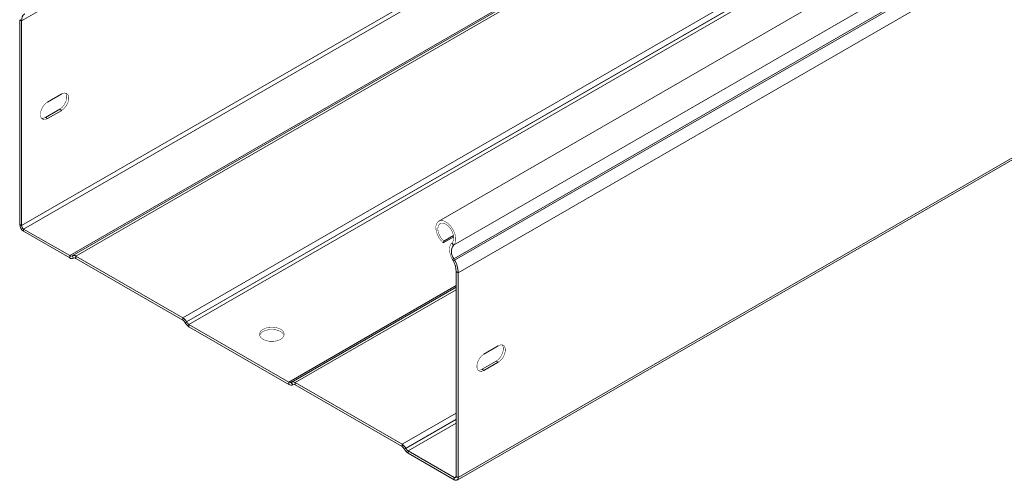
# Model space of a CAD drawing. Header units: millimetres. Extents: x 206 to 1133, y -1929 to 488.
# Tile 1 of 30: x 245 to 563, y -1707 to -1558. Entities that reach past the tile are written whole.
import ezdxf

# ---------------------------------------------------------------- set-up
doc = ezdxf.new("R2010")
doc.units = ezdxf.units.MM
doc.linetypes.add('K5LT32768', pattern=[0])
doc.linetypes.add('K5LT32769', pattern=[0])

msp = doc.modelspace()

# ---------------------------------------------------------------- linework, layer by layer
at = {"color": 7, "linetype": 'K5LT32768', "lineweight": 15}
for p, q in [((475.83, -1426.05), (246.02, -1558.71)), ((610.33, -1490.69), (380.52, -1623.35)), ((615.08, -1498.43), (385.27, -1631.09)), ((491.32, -1501.82), (261.51, -1634.48)), ((492.07, -1501.89), (262.26, -1634.56)), ((492.11, -1501.87), (262.3, -1634.53)), ((493.31, -1501.98), (263.5, -1634.65)), ((615.2, -1502.84), (385.39, -1635.5)), ((615.45, -1503.27), (385.64, -1635.94)), ((616.61, -1507.32), (386.81, -1639.99)), ((527.79, -1521.89), (297.98, -1654.55)), ((528.99, -1523.15), (299.18, -1655.82)), ((529.03, -1523.23), (299.22, -1655.89)), ((529.78, -1524.02), (299.97, -1656.68)), ((245.38, -1558.35), (246.02, -1558.71)), ((245.38, -1624.44), (245.38, -1558.35)), ((246.02, -1624.8), (246.02, -1558.71)), ((386.43, -1706.9), (616.24, -1574.24)), ((616.61, -1573.41), (386.81, -1706.08)), ((258.92, -1582.3), (254.33, -1584.95)), ((253.69, -1589.89), (258.29, -1587.24)), ((258.29, -1587.24), (258.92, -1587.61)), ((253.69, -1589.89), (254.33, -1590.26)), ((254.33, -1590.26), (258.92, -1587.61)), ((245.38, -1624.44), (246.02, -1624.8)), ((261.51, -1634.48), (246.66, -1625.91)), ((246.66, -1626.64), (246.66, -1625.91)), ((261.51, -1635.22), (246.66, -1626.64)), ((385.36, -1628.44), (381.96, -1630.4)), ((385.29, -1627.96), (382.12, -1629.79)), ((381.96, -1630.4), (382.12, -1629.79)), ((385.27, -1631.09), (384.78, -1630.34)), ((261.51, -1635.22), (261.51, -1634.48)), ((262.3, -1634.53), (262.26, -1634.56)), ((262.71, -1635.34), (262.26, -1634.56)), ((262.75, -1635.31), (262.3, -1634.53)), ((297.98, -1654.55), (263.5, -1634.65)), ((263.5, -1635.39), (263.5, -1634.65)), ((262.75, -1635.31), (262.71, -1635.34)), ((262.75, -1635.31), (262.71, -1635.34)), ((297.98, -1655.29), (263.5, -1635.39)), ((385.39, -1635.5), (384.93, -1635.74)), ((384.93, -1635.74), (385.18, -1636.18)), ((385.64, -1635.94), (385.18, -1636.18)), ((385.39, -1635.5), (385.64, -1635.94)), ((386.81, -1639.99), (386.17, -1639.62)), ((386.17, -1639.62), (386.17, -1705.71)), ((386.81, -1639.99), (386.81, -1706.08)), ((386.17, -1644.67), (332.97, -1675.38)), ((386.17, -1644.67), (333.01, -1675.35)), ((297.98, -1655.29), (297.98, -1654.55)), ((298.73, -1656.08), (299.18, -1655.82)), ((298.77, -1656.15), (298.73, -1656.08)), ((298.77, -1656.15), (299.22, -1655.89)), ((299.22, -1655.89), (299.18, -1655.82)), ((332.22, -1675.3), (299.97, -1656.68)), ((299.97, -1657.42), (299.97, -1656.68)), ((332.22, -1676.04), (299.97, -1657.42)), ((395.11, -1666.23), (399.71, -1663.57)), ((399.07, -1668.51), (394.48, -1671.17)), ((399.71, -1668.88), (395.11, -1671.54)), ((399.71, -1668.88), (399.07, -1668.51)), ((395.11, -1671.54), (394.48, -1671.17)), ((332.22, -1676.04), (332.22, -1675.3)), ((333.01, -1675.35), (332.97, -1675.38)), ((333.42, -1676.16), (332.97, -1675.38)), ((333.46, -1676.13), (333.01, -1675.35)), ((333.46, -1676.13), (333.42, -1676.16)), ((333.46, -1676.13), (333.42, -1676.16)), ((368.69, -1695.37), (334.21, -1675.47)), ((334.21, -1676.21), (334.21, -1675.47)), ((368.69, -1696.11), (334.21, -1676.21)), ((368.69, -1696.11), (368.69, -1695.37)), ((369.44, -1696.9), (369.89, -1696.64)), ((369.48, -1696.97), (369.44, -1696.9)), ((369.48, -1696.97), (369.93, -1696.71)), ((369.93, -1696.71), (369.89, -1696.64)), ((385.53, -1706.08), (370.68, -1697.5)), ((370.68, -1698.24), (370.68, -1697.5)), ((385.53, -1706.81), (370.68, -1698.24)), ((385.53, -1706.81), (385.53, -1706.08)), ((386.81, -1706.08), (386.17, -1705.71))]:
    msp.add_line(p, q, dxfattribs=at)
at = {"color": 8, "linetype": 'K5LT32769', "lineweight": 15, "true_color": 0x808080}
for p, q in [((408.88, -1530.79), (246.02, -1624.8)), ((409.51, -1531.89), (246.66, -1625.91)), ((386.17, -1644.16), (332.22, -1675.3)), ((386.17, -1645.48), (334.21, -1675.47)), ((386.17, -1685.28), (368.69, -1695.37)), ((386.17, -1687.24), (369.89, -1696.64)), ((386.17, -1687.34), (369.93, -1696.71)), ((386.17, -1688.56), (370.68, -1697.5)), ((386.17, -1705.71), (385.53, -1706.08))]:
    msp.add_line(p, q, dxfattribs=at)
at = {"color": 7, "linetype": 'K5LT32768', "const_width": 0.15}
for points in [[(258.29, -1587.24), (259.07, -1586.63), (259.77, -1585.77), (260.28, -1584.77), (260.55, -1583.74), (260.55, -1582.82), (260.28, -1582.11), (260.2, -1582.01)], [(258.92, -1587.61), (259.71, -1587), (260.4, -1586.14), (260.92, -1585.13), (261.19, -1584.11), (261.19, -1583.19), (260.92, -1582.48), (260.4, -1582.07), (259.71, -1582.01), (258.92, -1582.3)], [(254.33, -1584.95), (253.54, -1585.57), (252.85, -1586.43), (252.34, -1587.43), (252.07, -1588.45), (252.07, -1589.38), (252.34, -1590.08), (252.85, -1590.49), (253.54, -1590.56), (254.33, -1590.26)], [(252.42, -1590.18), (252.91, -1590.19), (253.69, -1589.89)], [(381.96, -1630.4), (381.12, -1629.5), (380.41, -1628.42), (379.9, -1627.24), (379.62, -1626.07), (379.6, -1625), (379.84, -1624.12), (380.31, -1623.49), (380.99, -1623.17), (381.82, -1623.19), (382.72, -1623.54), (383.63, -1624.19), (384.47, -1625.09), (385.18, -1626.17), (385.69, -1627.35), (385.97, -1628.52), (385.99, -1629.59), (385.75, -1630.47), (385.27, -1631.09)], [(382.12, -1629.79), (381.37, -1628.96), (380.76, -1627.96), (380.36, -1626.9), (380.21, -1625.87), (380.33, -1624.99), (380.69, -1624.35), (381.27, -1624.01), (382.01, -1624), (382.83, -1624.33), (383.64, -1624.97), (384.37, -1625.84), (384.93, -1626.86), (385.28, -1627.93), (385.37, -1628.93), (385.2, -1629.76), (384.78, -1630.34)], [(384.78, -1630.34), (384.42, -1630.73), (384.17, -1631.25), (384.02, -1631.87), (383.98, -1632.57), (384.06, -1633.34), (384.25, -1634.14), (384.54, -1634.95), (384.93, -1635.74)], [(323.87, -1661.5), (324.83, -1661.91), (325.96, -1662.14), (327.15, -1662.16), (328.3, -1661.99), (329.31, -1661.62), (330.09, -1661.1), (330.56, -1660.47), (330.7, -1659.78), (330.48, -1659.11), (329.92, -1658.5), (329.08, -1658.01), (328.02, -1657.69), (326.85, -1657.56), (325.67, -1657.64), (324.57, -1657.91), (323.67, -1658.36), (323.03, -1658.95), (322.73, -1659.61), (322.77, -1660.3), (323.16, -1660.95), (323.87, -1661.5)], [(330.65, -1660.24), (330.48, -1659.84), (329.92, -1659.23), (329.08, -1658.75), (328.02, -1658.42), (326.85, -1658.3), (325.67, -1658.37), (324.57, -1658.65), (323.67, -1659.1), (323.03, -1659.68), (322.75, -1660.24)], [(400.99, -1663.28), (401.06, -1663.39), (401.34, -1664.09), (401.34, -1665.02), (401.06, -1666.04), (400.55, -1667.04), (399.86, -1667.9), (399.07, -1668.51)], [(399.71, -1663.57), (400.5, -1663.28), (401.19, -1663.34), (401.7, -1663.75), (401.97, -1664.46), (401.97, -1665.38), (401.7, -1666.41), (401.19, -1667.41), (400.5, -1668.27), (399.71, -1668.88)], [(395.11, -1671.54), (394.33, -1671.83), (393.64, -1671.77), (393.12, -1671.36), (392.85, -1670.65), (392.85, -1669.73), (393.12, -1668.7), (393.64, -1667.7), (394.33, -1666.84), (395.11, -1666.23)], [(394.48, -1671.17), (393.69, -1671.46), (393.2, -1671.46)]]:
    msp.add_lwpolyline(points, dxfattribs=at)
at = {"color": 7, "linetype": 'K5LT32768', "lineweight": 15}
for centre, radius, start, end in [((248.62, -1558.47), 2.61, 128.0106, 185.2556), ((248.15, -1624.31), 2.77, 182.6057, 237.3943), ((247.4, -1624.74), 1.38, 182.6058, 237.3942), ((388.32, -1633.21), 3.72, 145.2363, 218.0457), ((261.95, -1633.87), 0.754, 234.3811, 294.3145), ((262.8, -1635.63), 1.21, 54.3818, 114.3137), ((262.21, -1634.24), 1.21, 234.3818, 294.3137), ((263.06, -1636), 0.754, 54.3816, 114.3139), ((378.87, -1639.86), 7.3, 1.8773, 30.2829), ((378.22, -1640.27), 8.59, 1.8773, 30.2829), ((296.14, -1657.49), 3.46, 28.8557, 58.0452), ((296.83, -1657.12), 2.16, 28.8556, 58.0453), ((301.8, -1654.48), 3.46, 208.8556, 238.0454), ((301.11, -1654.85), 2.16, 208.8558, 238.0453), ((332.66, -1674.69), 0.754, 234.3819, 294.3141), ((332.92, -1675.06), 1.21, 234.382, 294.3138), ((333.51, -1676.45), 1.21, 54.3817, 114.3141), ((333.77, -1676.82), 0.754, 54.382, 114.3135), ((366.86, -1698.31), 3.46, 28.8557, 58.0453), ((367.54, -1697.95), 2.16, 28.8556, 58.0454), ((372.51, -1695.3), 3.46, 208.8556, 238.0453), ((371.82, -1695.67), 2.16, 208.8556, 238.0453), ((385.78, -1705.77), 0.393, 230.7967, 9.214), ((386.03, -1706.2), 0.786, 230.7967, 9.214)]:
    msp.add_arc(centre, radius, start, end, dxfattribs=at)

doc.saveas('drawing.dxf')
